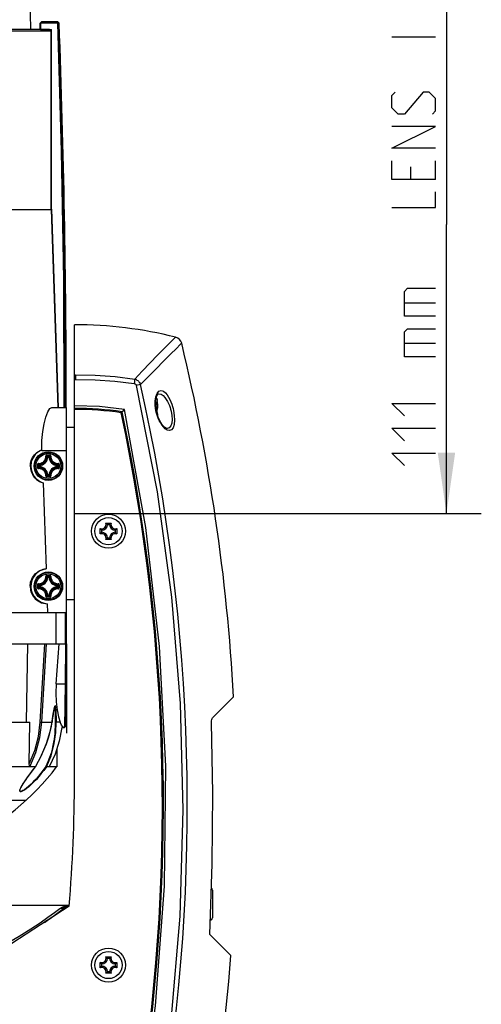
# Model space of a CAD drawing. Extents: x 0 to 420, y 0 to 297.
# Tile 33 of 65: x 244 to 271, y 129 to 186. Entities that reach past the tile are written whole.
import ezdxf

# ---------------------------------------------------------------- set-up
doc = ezdxf.new("R2010")
doc.units = 0
doc.header["$LTSCALE"] = 23.1
doc.linetypes.add('CENTER', pattern=[0.6, 0.375, -0.075, 0.075, -0.075])
doc.layers.get('0').update_dxf_attribs({"linetype": 'CONTINUOUS'})
for name, color, linetype in [('02___PRT_ALL_AXES', 7, 'CONTINUOUS'), ('03___PRT_ALL_CURVES', 7, 'CONTINUOUS'), ('DIM_PILOTEES', 7, 'CONTINUOUS')]:
    doc.layers.add(name, color=color, linetype=linetype)
doc.dimstyles.get("Standard").update_dxf_attribs({"dimtxt": 2.5, "dimasz": 2.5, "dimexe": 1.25, "dimexo": 0.625, "dimtad": 1, "dimcen": 2.5, "dimazin": 3, "dimtfac": 1, "dimtmove": 0, "dimatfit": 3})

# ---------------------------------------------------------------- blocks, each defined once
blk = doc.blocks.new('_FILLED')
at = {"color": 0, "linetype": 'BYBLOCK'}
blk.add_solid([(0, 0), (-1, 0.143), (-1, -0.143)], dxfattribs=at)
blk = doc.blocks.new('*D7')
at = {"layer": 'DIM_PILOTEES', "color": 2, "linetype": 'CONTINUOUS'}
for p, q in [((244.818, 190.833), (270.839, 190.833)), ((268.839, 190.833), (268.839, 174.235)), ((268.839, 157.638), (268.839, 174.235)), ((247.503, 157.638), (270.839, 157.638))]:
    blk.add_line(p, q, dxfattribs=at)
at = {"layer": 'DIM_PILOTEES', "color": 2, "linetype": 'CONTINUOUS', "xscale": 3.5, "yscale": 3.5, "zscale": 3.5}
for p, rotation in [((268.839, 190.833), 90), ((268.839, 157.638), 270)]:
    blk.add_blockref('_FILLED', p, dxfattribs=dict(at, rotation=rotation))

msp = doc.modelspace()

# ---------------------------------------------------------------- linework, layer by layer
at = {"color": 7, "linetype": 'CONTINUOUS'}
for p, q in [((244.988, 185.417), (244.895, 190.758)), ((246.077, 185.417), (209.95, 185.417)), ((245.53, 185.417), (245.531, 185.794)), ((245.557, 185.818), (245.531, 185.794)), ((245.583, 185.842), (245.557, 185.818)), ((246.521, 185.794), (245.56, 185.794)), ((245.56, 185.793), (245.56, 185.422)), ((245.56, 185.422), (246.175, 185.422)), ((245.609, 185.867), (245.583, 185.842)), ((245.63, 185.867), (245.609, 185.867)), ((246.546, 185.867), (245.634, 185.867)), ((246.077, 185.416), (246.168, 185.416)), ((246.155, 185.342), (246.085, 185.412)), ((246.168, 175.108), (246.168, 185.416)), ((246.176, 175.108), (246.175, 185.422)), ((246.559, 185.832), (246.521, 185.794)), ((246.559, 185.832), (246.525, 185.867)), ((246.546, 185.867), (246.621, 185.795)), ((246.559, 185.832), (246.599, 185.795)), ((246.599, 185.795), (246.621, 185.795)), ((246.155, 185.342), (246.155, 175.097)), ((209.893, 175.097), (246.155, 175.097)), ((246.155, 175.097), (246.552, 163.728)), ((246.168, 175.108), (246.565, 163.729)), ((246.176, 175.108), (246.575, 163.728)), ((247.503, 142.377), (247.503, 168.477)), ((247.503, 165.594), (247.522, 165.595)), ((247.522, 165.595), (247.561, 165.596)), ((247.561, 165.596), (247.564, 165.529)), ((247.503, 165.336), (247.568, 165.337)), ((247.564, 165.529), (247.566, 165.44)), ((247.566, 165.44), (247.568, 165.337)), ((251.296, 165.043), (251.049, 164.987)), ((252.335, 164.519), (252.336, 164.519)), ((252.143, 163.917), (252.15, 164.132)), ((252.147, 164.052), (252.147, 163.865)), ((252.228, 164.242), (252.228, 163.396)), ((252.228, 164.242), (252.245, 164.154)), ((252.244, 164.153), (252.245, 164.154)), ((252.244, 164.153), (252.244, 164.144)), ((252.245, 164.147), (252.245, 164.148)), ((252.245, 164.144), (252.245, 164.147)), ((252.245, 164.142), (252.247, 164.132)), ((252.246, 164.134), (252.248, 164.125)), ((252.249, 164.116), (252.247, 164.128)), ((252.251, 164.107), (252.249, 164.119)), ((252.253, 164.091), (252.251, 164.108)), ((252.253, 164.091), (252.253, 164.091)), ((252.258, 164.062), (252.253, 164.091)), ((252.263, 164.027), (252.253, 164.091)), ((252.272, 163.962), (252.263, 164.027)), ((252.272, 163.955), (252.268, 163.994)), ((252.281, 163.85), (252.277, 163.903)), ((246.208, 163.728), (247.053, 163.728)), ((247.053, 150.168), (247.053, 163.728)), ((247.953, 163.609), (247.953, 163.663)), ((248.163, 163.668), (248.163, 163.604)), ((252.193, 163.455), (252.17, 163.555)), ((252.213, 163.439), (252.186, 163.557)), ((252.222, 163.348), (252.193, 163.455)), ((252.301, 163.171), (252.213, 163.439)), ((252.244, 163.609), (252.245, 163.609)), ((252.244, 163.445), (252.245, 163.445)), ((252.245, 163.628), (252.245, 163.639)), ((252.245, 163.609), (252.245, 163.615)), ((252.245, 163.429), (252.245, 163.441)), ((252.245, 163.419), (252.245, 163.429)), ((252.246, 163.646), (252.255, 163.652)), ((252.255, 163.402), (252.246, 163.408)), ((252.273, 163.684), (252.278, 163.706)), ((252.278, 163.706), (252.281, 163.733)), ((252.281, 163.843), (252.279, 163.877)), ((252.283, 163.804), (252.281, 163.85)), ((252.281, 163.733), (252.283, 163.765)), ((252.283, 163.787), (252.283, 163.811)), ((252.283, 163.765), (252.283, 163.805)), ((252.283, 163.242), (252.283, 163.265)), ((247.503, 162.588), (247.053, 162.588)), ((252.823, 162.431), (252.707, 162.508)), ((252.812, 162.523), (252.811, 162.523)), ((247.053, 161.238), (245.632, 161.238)), ((245.969, 160.881), (245.939, 160.882)), ((245.969, 160.881), (245.969, 160.911)), ((245.969, 160.911), (246.037, 160.911)), ((245.969, 160.881), (246.037, 160.881)), ((246.037, 160.881), (246.037, 160.911)), ((246.037, 160.881), (246.066, 160.882)), ((245.377, 160.368), (245.377, 160.45)), ((245.377, 160.285), (245.377, 160.368)), ((245.412, 160.368), (245.412, 160.449)), ((245.412, 160.286), (245.412, 160.368)), ((245.46, 160.334), (245.46, 160.402)), ((245.49, 160.402), (245.46, 160.402)), ((245.49, 160.334), (245.46, 160.334)), ((245.49, 160.402), (245.488, 160.431)), ((245.49, 160.334), (245.488, 160.304)), ((245.49, 160.334), (245.49, 160.402)), ((246.516, 160.402), (246.518, 160.431)), ((246.516, 160.402), (246.516, 160.334)), ((246.516, 160.402), (246.546, 160.402)), ((246.516, 160.334), (246.518, 160.304)), ((246.516, 160.334), (246.546, 160.334)), ((246.546, 160.402), (246.546, 160.334)), ((246.594, 160.449), (246.594, 160.368)), ((246.594, 160.368), (246.594, 160.286)), ((246.629, 160.45), (246.629, 160.368)), ((246.629, 160.368), (246.629, 160.285)), ((245.699, 159.41), (245.881, 154.465)), ((245.969, 159.855), (245.939, 159.853)), ((245.969, 159.855), (245.969, 159.825)), ((246.037, 159.855), (245.969, 159.855)), ((246.037, 159.825), (245.969, 159.825)), ((246.037, 159.855), (246.037, 159.825)), ((246.037, 159.855), (246.066, 159.853)), ((248.983, 156.474), (248.983, 156.78)), ((249.063, 156.687), (249.034, 156.717)), ((249.063, 156.567), (249.034, 156.537)), ((249.063, 156.567), (249.063, 156.687)), ((249.3, 157.097), (249.606, 157.097)), ((249.393, 157.017), (249.363, 157.046)), ((249.393, 157.017), (249.513, 157.017)), ((249.513, 157.017), (249.543, 157.046)), ((249.843, 156.687), (249.872, 156.717)), ((249.843, 156.687), (249.843, 156.567)), ((249.843, 156.567), (249.872, 156.537)), ((249.923, 156.78), (249.923, 156.474)), ((249.606, 156.157), (249.3, 156.157)), ((249.393, 156.237), (249.363, 156.208)), ((249.513, 156.237), (249.393, 156.237)), ((249.513, 156.237), (249.543, 156.208)), ((245.969, 153.981), (245.939, 153.982)), ((245.969, 153.981), (245.969, 154.011)), ((245.969, 154.011), (246.037, 154.011)), ((245.969, 153.981), (246.037, 153.981)), ((246.037, 153.981), (246.037, 154.011)), ((246.037, 153.981), (246.066, 153.982)), ((245.377, 153.468), (245.377, 153.55)), ((245.377, 153.385), (245.377, 153.468)), ((245.412, 153.468), (245.412, 153.549)), ((245.412, 153.386), (245.412, 153.468)), ((245.49, 153.502), (245.46, 153.502)), ((245.46, 153.434), (245.46, 153.502)), ((245.49, 153.434), (245.46, 153.434)), ((245.49, 153.502), (245.488, 153.531)), ((245.49, 153.434), (245.488, 153.404)), ((245.49, 153.434), (245.49, 153.502)), ((246.516, 153.502), (246.518, 153.531)), ((246.516, 153.502), (246.546, 153.502)), ((246.516, 153.502), (246.516, 153.434)), ((246.516, 153.434), (246.546, 153.434)), ((246.516, 153.434), (246.518, 153.404)), ((246.546, 153.502), (246.546, 153.434)), ((246.594, 153.549), (246.594, 153.468)), ((246.594, 153.468), (246.594, 153.386)), ((246.629, 153.55), (246.629, 153.468)), ((246.629, 153.468), (246.629, 153.385)), ((245.969, 152.955), (245.939, 152.953)), ((246.037, 152.955), (245.969, 152.955)), ((245.969, 152.955), (245.969, 152.925)), ((246.037, 152.925), (245.969, 152.925)), ((246.037, 152.955), (246.037, 152.925)), ((246.037, 152.955), (246.066, 152.953)), ((247.503, 152.688), (247.053, 152.688)), ((245.973, 151.968), (245.955, 152.464)), ((208.953, 151.968), (247.053, 151.968)), ((246.437, 151.968), (246.437, 150.168)), ((246.978, 150.168), (246.978, 151.968)), ((208.953, 150.168), (247.053, 150.168)), ((244.742, 145.668), (244.821, 150.168)), ((245.53, 145.672), (245.801, 150.168)), ((245.629, 145.668), (245.901, 150.168)), ((246.455, 147.866), (246.618, 150.168)), ((246.978, 150.168), (246.958, 147.866)), ((247.053, 150.168), (247.012, 145.442)), ((246.455, 147.866), (247.033, 147.866)), ((246.958, 147.866), (246.937, 145.368)), ((255.416, 145.916), (256.63, 147.13)), ((246.393, 146.087), (246.394, 146.031)), ((246.453, 146.029), (246.451, 146.126)), ((239.085, 145.668), (244.939, 145.668)), ((244.909, 143.267), (244.939, 145.668)), ((245.53, 145.672), (245.629, 145.668)), ((245.629, 145.668), (246.213, 145.668)), ((246.175, 145.429), (246.213, 145.668)), ((246.213, 145.668), (246.215, 145.666)), ((246.676, 145.668), (246.452, 145.668)), ((246.773, 145.368), (246.937, 145.368)), ((246.904, 145.368), (246.828, 145.402)), ((247.012, 145.442), (246.937, 145.368)), ((245.767, 144.119), (245.891, 144.433)), ((246.498, 144.178), (246.48, 143.105)), ((245.264, 143.105), (210.742, 143.105)), ((245.265, 143.104), (245.263, 143.104)), ((245.264, 143.105), (245.439, 143.425)), ((245.264, 143.105), (245.264, 143.105)), ((245.265, 143.104), (245.265, 143.104)), ((245.893, 143.105), (245.893, 143.105)), ((246.48, 143.105), (245.893, 143.105)), ((244.365, 141.727), (244.371, 141.769)), ((244.371, 141.769), (244.39, 141.826)), ((244.375, 141.757), (244.391, 141.82)), ((244.375, 141.748), (244.375, 141.757)), ((244.704, 141.168), (240.606, 141.168)), ((255.411, 136.032), (255.411, 134.442)), ((247.196, 135.099), (242.861, 132.285)), ((247.085, 135.027), (247.067, 135.051)), ((256.475, 132.269), (255.264, 133.481)), ((248.983, 131.574), (248.983, 131.88)), ((249.063, 131.787), (249.034, 131.817)), ((249.063, 131.667), (249.063, 131.787)), ((249.3, 132.197), (249.606, 132.197)), ((249.393, 132.117), (249.363, 132.146)), ((249.393, 132.117), (249.513, 132.117)), ((249.513, 132.117), (249.543, 132.146)), ((249.843, 131.787), (249.872, 131.817)), ((249.843, 131.787), (249.843, 131.667)), ((249.923, 131.88), (249.923, 131.574)), ((249.063, 131.667), (249.034, 131.637)), ((249.606, 131.257), (249.3, 131.257)), ((249.393, 131.337), (249.363, 131.308)), ((249.513, 131.337), (249.393, 131.337)), ((249.513, 131.337), (249.543, 131.308)), ((249.843, 131.667), (249.872, 131.637))]:
    msp.add_line(p, q, dxfattribs=at)
for points in [[(245.555, 185.792), (245.544, 185.792), (245.531, 185.794)], [(245.56, 185.794), (245.585, 185.819), (245.61, 185.843), (245.634, 185.867)], [(246.077, 185.417), (246.08, 185.416), (246.082, 185.414), (246.085, 185.412)], [(246.521, 185.794), (246.738, 178.441), (246.863, 171.085), (246.894, 163.728)], [(246.973, 163.728), (246.942, 171.086), (246.817, 178.442), (246.599, 185.795)], [(210.19, 185.342), (245.977, 185.342), (246.155, 185.342)], [(250.955, 165.362), (251.393, 165.823), (251.836, 166.284), (252.268, 166.728), (252.665, 167.13), (252.996, 167.464), (253.223, 167.69), (253.299, 167.767)], [(251.296, 165.043), (251.736, 165.497), (252.181, 165.951), (252.615, 166.389), (253.013, 166.786), (253.346, 167.115), (253.573, 167.338), (253.65, 167.413)], [(247.561, 165.596), (248.695, 165.579), (249.829, 165.501), (250.955, 165.362)], [(247.568, 165.337), (248.689, 165.321), (249.808, 165.244), (250.921, 165.106)], [(250.955, 165.362), (250.947, 165.297), (250.935, 165.208), (250.921, 165.106)], [(250.921, 165.106), (250.942, 165.102), (250.961, 165.095), (250.979, 165.086), (250.996, 165.074), (251.012, 165.059), (251.027, 165.04), (251.04, 165.016), (251.049, 164.987)], [(250.955, 165.362), (251.002, 165.348), (251.046, 165.329), (251.087, 165.306), (251.127, 165.279), (251.165, 165.247), (251.202, 165.208), (251.238, 165.162), (251.27, 165.107), (251.296, 165.043)], [(251.049, 164.987), (252.236, 158.894), (253.069, 152.833), (253.563, 146.743), (253.719, 140.629), (253.537, 134.535), (253.025, 128.525), (252.206, 122.675)], [(252.127, 164.102), (252.162, 164.34), (252.236, 164.532)], [(252.15, 164.132), (252.185, 164.311), (252.239, 164.44), (252.297, 164.506), (252.336, 164.519)], [(252.236, 164.532), (252.345, 164.658), (252.476, 164.698), (252.604, 164.661), (252.718, 164.574), (252.817, 164.458), (252.902, 164.325), (252.974, 164.187), (253.033, 164.048), (253.082, 163.914), (253.122, 163.786), (253.154, 163.667), (253.179, 163.556)], [(252.336, 164.519), (252.472, 164.487), (252.586, 164.412), (252.685, 164.311), (252.769, 164.196), (252.84, 164.076), (252.9, 163.955), (252.948, 163.838), (252.988, 163.728), (253.019, 163.624), (253.045, 163.527)], [(252.17, 163.555), (252.13, 163.837), (252.127, 164.102)], [(252.186, 163.557), (252.165, 163.675), (252.143, 163.917)], [(252.244, 164.153), (252.244, 164.152), (252.245, 164.149), (252.245, 164.142)], [(252.246, 164.136), (252.246, 164.139), (252.245, 164.142), (252.245, 164.144)], [(252.268, 163.994), (252.263, 164.03), (252.258, 164.062)], [(252.281, 163.85), (252.277, 163.903), (252.272, 163.962)], [(252.279, 163.877), (252.276, 163.915), (252.272, 163.955)], [(245.629, 161.3), (245.634, 161.832), (245.678, 162.345), (245.754, 162.798), (245.854, 163.183), (245.972, 163.479), (246.092, 163.664), (246.208, 163.728)], [(250.365, 163.618), (248.938, 163.777), (247.503, 163.83)], [(250.365, 163.618), (250.322, 163.571), (250.279, 163.526), (250.236, 163.484)], [(252.736, 143.135), (252.376, 150.008), (251.585, 156.844), (250.365, 163.618)], [(252.707, 162.508), (252.601, 162.613), (252.509, 162.732), (252.429, 162.859), (252.361, 162.987), (252.305, 163.113), (252.259, 163.233), (252.222, 163.348)], [(252.245, 163.645), (252.245, 163.633), (252.244, 163.621), (252.244, 163.609)], [(252.245, 163.527), (252.245, 163.568), (252.244, 163.609)], [(252.244, 163.445), (252.245, 163.486), (252.245, 163.527)], [(252.244, 163.445), (252.244, 163.433), (252.245, 163.421), (252.245, 163.41), (252.246, 163.4)], [(252.253, 163.671), (252.252, 163.67), (252.251, 163.669), (252.249, 163.666), (252.248, 163.661), (252.246, 163.654), (252.245, 163.645)], [(252.245, 163.638), (252.246, 163.647), (252.247, 163.652), (252.247, 163.653)], [(252.245, 163.609), (252.245, 163.615), (252.245, 163.628)], [(252.246, 163.527), (252.246, 163.552), (252.245, 163.584), (252.245, 163.609)], [(252.245, 163.441), (252.245, 163.47), (252.246, 163.501), (252.246, 163.527)], [(252.247, 163.405), (252.246, 163.411), (252.245, 163.419)], [(252.246, 163.4), (252.248, 163.393), (252.249, 163.388), (252.251, 163.385), (252.252, 163.384), (252.253, 163.384)], [(252.253, 163.671), (252.252, 163.662), (252.249, 163.653), (252.247, 163.652)], [(252.248, 163.4), (252.248, 163.4), (252.247, 163.401), (252.247, 163.405)], [(252.253, 163.384), (252.252, 163.393), (252.249, 163.401), (252.247, 163.403)], [(252.253, 163.671), (252.258, 163.671), (252.263, 163.673), (252.267, 163.678), (252.27, 163.683), (252.272, 163.689), (252.274, 163.696), (252.276, 163.704), (252.278, 163.714), (252.28, 163.726), (252.281, 163.742), (252.282, 163.761), (252.283, 163.783)], [(252.283, 163.269), (252.282, 163.29), (252.281, 163.311), (252.28, 163.327), (252.278, 163.339), (252.276, 163.349), (252.274, 163.358), (252.272, 163.365), (252.27, 163.371), (252.267, 163.377), (252.263, 163.381), (252.258, 163.384), (252.253, 163.384)], [(252.255, 163.652), (252.266, 163.667), (252.273, 163.684)], [(252.282, 163.229), (252.283, 163.25), (252.283, 163.289), (252.281, 163.322), (252.278, 163.348), (252.273, 163.37), (252.266, 163.387), (252.255, 163.402)], [(253.045, 163.527), (253.091, 163.273), (253.106, 163.039), (253.087, 162.832), (253.033, 162.668), (252.94, 162.559), (252.812, 162.523)], [(253.179, 163.556), (253.226, 163.263), (253.24, 162.994), (253.221, 162.757), (253.166, 162.568), (253.072, 162.442), (252.95, 162.4), (252.823, 162.431)], [(252.812, 162.523), (252.789, 162.526), (252.685, 162.583), (252.555, 162.716), (252.42, 162.918), (252.301, 163.171)], [(244.968, 160.368), (244.971, 160.445), (244.98, 160.525), (244.997, 160.607), (245.022, 160.691), (245.055, 160.775), (245.097, 160.858), (245.148, 160.938), (245.207, 161.014), (245.275, 161.085), (245.351, 161.151), (245.436, 161.209), (245.529, 161.26), (245.629, 161.301)], [(245.629, 161.3), (245.42, 161.187), (245.244, 161.026), (245.109, 160.828), (245.026, 160.604), (244.998, 160.368)], [(245.632, 161.238), (245.63, 161.258), (245.63, 161.279), (245.629, 161.3)], [(245.439, 160.511), (245.432, 160.511), (245.424, 160.51), (245.416, 160.508), (245.408, 160.504), (245.4, 160.498), (245.392, 160.491), (245.385, 160.481), (245.38, 160.471), (245.378, 160.46), (245.377, 160.45)], [(245.439, 160.511), (245.467, 160.511), (245.497, 160.514), (245.526, 160.518), (245.55, 160.523), (245.572, 160.529), (245.592, 160.536), (245.611, 160.544), (245.632, 160.553), (245.653, 160.564), (245.677, 160.579), (245.702, 160.597), (245.727, 160.618), (245.751, 160.642), (245.772, 160.667), (245.791, 160.692), (245.806, 160.716), (245.817, 160.738), (245.827, 160.758), (245.835, 160.778), (245.841, 160.799), (245.847, 160.82), (245.853, 160.845), (245.857, 160.873), (245.859, 160.903), (245.86, 160.932)], [(245.439, 160.511), (245.439, 160.502), (245.439, 160.494), (245.44, 160.487), (245.441, 160.483), (245.442, 160.48)], [(245.442, 160.48), (245.473, 160.48), (245.505, 160.483), (245.535, 160.487), (245.561, 160.493), (245.584, 160.499), (245.605, 160.506), (245.626, 160.515), (245.648, 160.525), (245.671, 160.537), (245.696, 160.552), (245.723, 160.571), (245.75, 160.594), (245.775, 160.619), (245.798, 160.646), (245.818, 160.673), (245.833, 160.698), (245.846, 160.722), (245.856, 160.743), (245.864, 160.765), (245.871, 160.786), (245.878, 160.809), (245.884, 160.835), (245.888, 160.865), (245.89, 160.898), (245.891, 160.928)], [(245.921, 160.994), (245.91, 160.993), (245.9, 160.99), (245.889, 160.985), (245.88, 160.979), (245.873, 160.971), (245.867, 160.963), (245.863, 160.954), (245.861, 160.946), (245.86, 160.939), (245.86, 160.932)], [(245.86, 160.932), (245.868, 160.932), (245.877, 160.932), (245.883, 160.931), (245.888, 160.93), (245.891, 160.928)], [(245.921, 160.959), (245.912, 160.957), (245.903, 160.953), (245.896, 160.946), (245.892, 160.938), (245.891, 160.928)], [(245.939, 160.882), (245.923, 160.898), (245.907, 160.914), (245.891, 160.928)], [(245.921, 160.994), (245.921, 160.984), (245.921, 160.975), (245.921, 160.967), (245.921, 160.961), (245.921, 160.959)], [(245.921, 160.994), (246.003, 160.994), (246.085, 160.994)], [(245.921, 160.959), (246.003, 160.959), (246.085, 160.959)], [(245.969, 160.911), (245.953, 160.927), (245.937, 160.943), (245.921, 160.959)], [(245.969, 160.911), (245.961, 160.909), (245.952, 160.905), (245.946, 160.899), (245.941, 160.891), (245.939, 160.882)], [(246.037, 160.911), (246.053, 160.927), (246.069, 160.943), (246.085, 160.959)], [(246.066, 160.882), (246.065, 160.891), (246.06, 160.899), (246.054, 160.905), (246.046, 160.909), (246.037, 160.911)], [(246.066, 160.882), (246.083, 160.898), (246.099, 160.914), (246.115, 160.928)], [(246.146, 160.932), (246.146, 160.939), (246.145, 160.946), (246.143, 160.954), (246.139, 160.963), (246.133, 160.971), (246.126, 160.979), (246.117, 160.986), (246.106, 160.99), (246.096, 160.993), (246.085, 160.994)], [(246.085, 160.994), (246.085, 160.984), (246.085, 160.975), (246.085, 160.967), (246.085, 160.961), (246.085, 160.959)], [(246.115, 160.928), (246.114, 160.938), (246.11, 160.946), (246.103, 160.953), (246.094, 160.957), (246.085, 160.959)], [(246.146, 160.932), (246.138, 160.932), (246.129, 160.932), (246.122, 160.931), (246.118, 160.93), (246.115, 160.928)], [(246.115, 160.928), (246.116, 160.897), (246.118, 160.863), (246.123, 160.832), (246.129, 160.804), (246.136, 160.781), (246.144, 160.758), (246.154, 160.736), (246.165, 160.713), (246.179, 160.688), (246.198, 160.66), (246.22, 160.631), (246.246, 160.604), (246.273, 160.58), (246.301, 160.558), (246.328, 160.541), (246.352, 160.527), (246.375, 160.517), (246.397, 160.508), (246.419, 160.5), (246.442, 160.493), (246.469, 160.488), (246.499, 160.483), (246.532, 160.48), (246.564, 160.48)], [(246.146, 160.932), (246.147, 160.903), (246.149, 160.871), (246.154, 160.841), (246.16, 160.816), (246.166, 160.793), (246.174, 160.772), (246.182, 160.751), (246.193, 160.73), (246.206, 160.706), (246.224, 160.68), (246.245, 160.653), (246.269, 160.628), (246.294, 160.605), (246.321, 160.584), (246.346, 160.568), (246.369, 160.556), (246.39, 160.546), (246.411, 160.537), (246.431, 160.53), (246.453, 160.524), (246.478, 160.518), (246.506, 160.514), (246.538, 160.511), (246.567, 160.511)], [(246.567, 160.511), (246.567, 160.502), (246.567, 160.494), (246.566, 160.487), (246.565, 160.483), (246.564, 160.48)], [(246.629, 160.45), (246.628, 160.46), (246.626, 160.471), (246.621, 160.482), (246.614, 160.491), (246.606, 160.498), (246.598, 160.504), (246.589, 160.508), (246.581, 160.51), (246.574, 160.511), (246.567, 160.511)], [(244.968, 160.368), (244.97, 160.292), (244.979, 160.216), (244.994, 160.138), (245.017, 160.057), (245.048, 159.975), (245.087, 159.893), (245.135, 159.813), (245.192, 159.737), (245.257, 159.665), (245.33, 159.599), (245.411, 159.539), (245.5, 159.487), (245.596, 159.443), (245.699, 159.41)], [(245.377, 160.45), (245.387, 160.45), (245.396, 160.45), (245.404, 160.45), (245.409, 160.45), (245.412, 160.449)], [(245.377, 160.285), (245.387, 160.286), (245.396, 160.286), (245.404, 160.286), (245.409, 160.286), (245.412, 160.286)], [(245.377, 160.285), (245.378, 160.275), (245.38, 160.264), (245.385, 160.254), (245.392, 160.245), (245.4, 160.237), (245.408, 160.232), (245.417, 160.228), (245.424, 160.226), (245.432, 160.225), (245.439, 160.224)], [(245.442, 160.48), (245.433, 160.479), (245.425, 160.475), (245.418, 160.468), (245.413, 160.459), (245.412, 160.449)], [(245.46, 160.402), (245.444, 160.417), (245.428, 160.433), (245.412, 160.449)], [(245.46, 160.334), (245.444, 160.318), (245.428, 160.302), (245.412, 160.286)], [(245.412, 160.286), (245.413, 160.277), (245.418, 160.268), (245.425, 160.261), (245.433, 160.257), (245.442, 160.255)], [(245.439, 160.224), (245.439, 160.233), (245.439, 160.242), (245.44, 160.248), (245.441, 160.253), (245.442, 160.255)], [(245.86, 159.804), (245.859, 159.833), (245.857, 159.865), (245.852, 159.895), (245.846, 159.92), (245.84, 159.942), (245.832, 159.963), (245.824, 159.984), (245.813, 160.006), (245.799, 160.03), (245.782, 160.056), (245.761, 160.083), (245.737, 160.108), (245.711, 160.131), (245.685, 160.151), (245.66, 160.167), (245.637, 160.18), (245.616, 160.19), (245.595, 160.198), (245.575, 160.206), (245.553, 160.212), (245.528, 160.217), (245.5, 160.222), (245.468, 160.224), (245.439, 160.224)], [(245.488, 160.431), (245.473, 160.448), (245.457, 160.464), (245.442, 160.48)], [(245.488, 160.304), (245.473, 160.288), (245.457, 160.272), (245.442, 160.255)], [(245.891, 159.807), (245.89, 159.839), (245.888, 159.873), (245.883, 159.904), (245.877, 159.931), (245.87, 159.955), (245.862, 159.977), (245.852, 160), (245.841, 160.023), (245.827, 160.048), (245.808, 160.076), (245.786, 160.105), (245.76, 160.132), (245.733, 160.156), (245.704, 160.178), (245.678, 160.195), (245.654, 160.208), (245.631, 160.219), (245.609, 160.228), (245.587, 160.236), (245.564, 160.242), (245.537, 160.248), (245.507, 160.253), (245.474, 160.255), (245.442, 160.255)], [(245.488, 160.431), (245.48, 160.429), (245.472, 160.425), (245.466, 160.418), (245.462, 160.41), (245.46, 160.402)], [(245.46, 160.334), (245.462, 160.325), (245.466, 160.317), (245.472, 160.311), (245.48, 160.306), (245.488, 160.304)], [(246.564, 160.255), (246.533, 160.255), (246.501, 160.253), (246.471, 160.248), (246.445, 160.243), (246.422, 160.236), (246.401, 160.229), (246.38, 160.221), (246.358, 160.211), (246.335, 160.199), (246.31, 160.184), (246.283, 160.164), (246.256, 160.142), (246.231, 160.117), (246.208, 160.09), (246.188, 160.062), (246.173, 160.037), (246.16, 160.014), (246.15, 159.992), (246.142, 159.971), (246.135, 159.949), (246.128, 159.926), (246.122, 159.9), (246.118, 159.87), (246.115, 159.838), (246.115, 159.807)], [(246.567, 160.224), (246.539, 160.224), (246.508, 160.222), (246.48, 160.218), (246.456, 160.212), (246.434, 160.206), (246.414, 160.2), (246.395, 160.192), (246.374, 160.183), (246.353, 160.171), (246.329, 160.157), (246.304, 160.139), (246.279, 160.117), (246.255, 160.094), (246.234, 160.069), (246.215, 160.043), (246.2, 160.019), (246.189, 159.998), (246.179, 159.977), (246.171, 159.957), (246.165, 159.937), (246.158, 159.915), (246.153, 159.891), (246.149, 159.863), (246.147, 159.832), (246.146, 159.804)], [(246.518, 160.431), (246.533, 160.448), (246.549, 160.464), (246.564, 160.48)], [(246.546, 160.402), (246.544, 160.41), (246.54, 160.418), (246.534, 160.425), (246.526, 160.429), (246.518, 160.431)], [(246.518, 160.304), (246.526, 160.306), (246.534, 160.311), (246.54, 160.317), (246.544, 160.325), (246.546, 160.334)], [(246.518, 160.304), (246.533, 160.288), (246.549, 160.272), (246.564, 160.255)], [(246.546, 160.402), (246.562, 160.417), (246.578, 160.433), (246.594, 160.449)], [(246.546, 160.334), (246.562, 160.318), (246.578, 160.302), (246.594, 160.286)], [(246.594, 160.449), (246.593, 160.459), (246.588, 160.468), (246.581, 160.475), (246.573, 160.479), (246.564, 160.48)], [(246.564, 160.255), (246.573, 160.257), (246.581, 160.261), (246.588, 160.268), (246.593, 160.277), (246.594, 160.286)], [(246.567, 160.224), (246.567, 160.233), (246.567, 160.242), (246.566, 160.248), (246.565, 160.253), (246.564, 160.255)], [(246.567, 160.224), (246.574, 160.225), (246.582, 160.226), (246.59, 160.228), (246.598, 160.232), (246.606, 160.237), (246.614, 160.245), (246.621, 160.254), (246.626, 160.265), (246.628, 160.275), (246.629, 160.285)], [(246.629, 160.45), (246.619, 160.45), (246.61, 160.45), (246.602, 160.45), (246.597, 160.45), (246.594, 160.449)], [(246.629, 160.285), (246.619, 160.286), (246.61, 160.286), (246.602, 160.286), (246.597, 160.286), (246.594, 160.286)], [(245.86, 159.804), (245.868, 159.804), (245.877, 159.804), (245.883, 159.805), (245.888, 159.806), (245.891, 159.807)], [(245.86, 159.804), (245.86, 159.797), (245.861, 159.789), (245.863, 159.781), (245.867, 159.773), (245.873, 159.765), (245.88, 159.757), (245.889, 159.75), (245.9, 159.745), (245.91, 159.742), (245.921, 159.742)], [(245.939, 159.853), (245.923, 159.837), (245.907, 159.822), (245.891, 159.807)], [(245.891, 159.807), (245.892, 159.798), (245.896, 159.789), (245.903, 159.783), (245.912, 159.778), (245.921, 159.777)], [(245.969, 159.825), (245.953, 159.809), (245.937, 159.793), (245.921, 159.777)], [(245.921, 159.742), (245.921, 159.751), (245.921, 159.761), (245.921, 159.769), (245.921, 159.774), (245.921, 159.777)], [(246.085, 159.777), (246.003, 159.777), (245.921, 159.777)], [(246.085, 159.742), (246.003, 159.741), (245.921, 159.742)], [(245.939, 159.853), (245.941, 159.844), (245.946, 159.837), (245.952, 159.83), (245.96, 159.826), (245.969, 159.825)], [(246.037, 159.825), (246.046, 159.826), (246.054, 159.83), (246.06, 159.837), (246.065, 159.844), (246.066, 159.853)], [(246.037, 159.825), (246.053, 159.809), (246.069, 159.793), (246.085, 159.777)], [(246.066, 159.853), (246.083, 159.837), (246.099, 159.822), (246.115, 159.807)], [(246.085, 159.777), (246.094, 159.778), (246.103, 159.783), (246.11, 159.789), (246.114, 159.798), (246.115, 159.807)], [(246.085, 159.742), (246.096, 159.742), (246.106, 159.745), (246.117, 159.75), (246.126, 159.757), (246.133, 159.765), (246.139, 159.773), (246.143, 159.781), (246.145, 159.789), (246.146, 159.797), (246.146, 159.804)], [(246.085, 159.742), (246.085, 159.751), (246.085, 159.761), (246.085, 159.769), (246.085, 159.774), (246.085, 159.777)], [(246.146, 159.804), (246.138, 159.804), (246.129, 159.804), (246.122, 159.805), (246.118, 159.806), (246.115, 159.807)], [(249.034, 156.717), (249.007, 156.748), (248.983, 156.78)], [(249.363, 157.046), (249.332, 157.073), (249.3, 157.097)], [(249.543, 157.046), (249.574, 157.073), (249.606, 157.097)], [(249.872, 156.717), (249.899, 156.748), (249.923, 156.78)], [(249.034, 156.537), (249.007, 156.506), (248.983, 156.474)], [(249.363, 156.208), (249.332, 156.182), (249.3, 156.157)], [(249.543, 156.208), (249.574, 156.182), (249.606, 156.157)], [(249.872, 156.537), (249.899, 156.506), (249.923, 156.474)], [(244.957, 153.468), (244.961, 153.546), (244.97, 153.627), (244.987, 153.71), (245.012, 153.795), (245.046, 153.88), (245.089, 153.965), (245.141, 154.047), (245.203, 154.125), (245.273, 154.198), (245.352, 154.266), (245.441, 154.326), (245.539, 154.378), (245.645, 154.419), (245.76, 154.449), (245.881, 154.465)], [(245.439, 153.611), (245.467, 153.611), (245.497, 153.614), (245.526, 153.618), (245.55, 153.623), (245.572, 153.629), (245.592, 153.636), (245.611, 153.644), (245.632, 153.653), (245.653, 153.664), (245.677, 153.679), (245.702, 153.697), (245.727, 153.718), (245.751, 153.742), (245.772, 153.767), (245.791, 153.792), (245.806, 153.816), (245.817, 153.838), (245.827, 153.858), (245.835, 153.878), (245.841, 153.899), (245.847, 153.92), (245.853, 153.945), (245.857, 153.973), (245.859, 154.003), (245.86, 154.032)], [(245.442, 153.58), (245.473, 153.58), (245.505, 153.583), (245.535, 153.587), (245.561, 153.593), (245.584, 153.599), (245.605, 153.606), (245.626, 153.615), (245.648, 153.625), (245.671, 153.637), (245.696, 153.652), (245.723, 153.671), (245.75, 153.694), (245.775, 153.719), (245.798, 153.746), (245.818, 153.773), (245.833, 153.798), (245.846, 153.822), (245.856, 153.843), (245.864, 153.865), (245.871, 153.886), (245.878, 153.909), (245.884, 153.935), (245.888, 153.965), (245.89, 153.998), (245.891, 154.028)], [(245.921, 154.094), (245.91, 154.093), (245.9, 154.09), (245.889, 154.085), (245.88, 154.079), (245.873, 154.071), (245.867, 154.063), (245.863, 154.054), (245.861, 154.046), (245.86, 154.039), (245.86, 154.032)], [(245.86, 154.032), (245.868, 154.032), (245.877, 154.032), (245.883, 154.031), (245.888, 154.03), (245.891, 154.028)], [(245.921, 154.059), (245.912, 154.057), (245.903, 154.053), (245.896, 154.046), (245.892, 154.038), (245.891, 154.028)], [(245.939, 153.982), (245.923, 153.998), (245.907, 154.014), (245.891, 154.028)], [(245.921, 154.094), (245.921, 154.084), (245.921, 154.075), (245.921, 154.067), (245.921, 154.061), (245.921, 154.059)], [(245.921, 154.094), (246.003, 154.094), (246.085, 154.094)], [(245.921, 154.059), (246.003, 154.059), (246.085, 154.059)], [(245.969, 154.011), (245.953, 154.027), (245.937, 154.043), (245.921, 154.059)], [(245.969, 154.011), (245.961, 154.009), (245.952, 154.005), (245.946, 153.999), (245.941, 153.991), (245.939, 153.982)], [(246.037, 154.011), (246.053, 154.027), (246.069, 154.043), (246.085, 154.059)], [(246.066, 153.982), (246.065, 153.991), (246.06, 153.999), (246.054, 154.005), (246.046, 154.009), (246.037, 154.011)], [(246.066, 153.982), (246.083, 153.998), (246.099, 154.014), (246.115, 154.028)], [(246.146, 154.032), (246.146, 154.039), (246.145, 154.046), (246.143, 154.054), (246.139, 154.063), (246.133, 154.071), (246.126, 154.079), (246.117, 154.086), (246.106, 154.09), (246.096, 154.093), (246.085, 154.094)], [(246.085, 154.094), (246.085, 154.084), (246.085, 154.075), (246.085, 154.067), (246.085, 154.061), (246.085, 154.059)], [(246.115, 154.028), (246.114, 154.038), (246.11, 154.046), (246.103, 154.053), (246.094, 154.057), (246.085, 154.059)], [(246.146, 154.032), (246.138, 154.032), (246.129, 154.032), (246.122, 154.031), (246.118, 154.03), (246.115, 154.028)], [(246.115, 154.028), (246.116, 153.997), (246.118, 153.963), (246.123, 153.932), (246.129, 153.904), (246.136, 153.881), (246.144, 153.858), (246.154, 153.836), (246.165, 153.813), (246.179, 153.788), (246.198, 153.76), (246.22, 153.731), (246.246, 153.704), (246.273, 153.68), (246.301, 153.658), (246.328, 153.641), (246.352, 153.627), (246.375, 153.617), (246.397, 153.608), (246.419, 153.6), (246.442, 153.593), (246.469, 153.588), (246.499, 153.583), (246.532, 153.58), (246.564, 153.58)], [(246.146, 154.032), (246.147, 154.003), (246.149, 153.971), (246.154, 153.941), (246.16, 153.916), (246.166, 153.893), (246.174, 153.872), (246.182, 153.851), (246.193, 153.83), (246.206, 153.806), (246.224, 153.78), (246.245, 153.753), (246.269, 153.728), (246.294, 153.705), (246.321, 153.684), (246.346, 153.668), (246.369, 153.656), (246.39, 153.646), (246.411, 153.637), (246.431, 153.63), (246.453, 153.624), (246.478, 153.618), (246.506, 153.614), (246.538, 153.611), (246.567, 153.611)], [(244.957, 153.468), (244.96, 153.391), (244.969, 153.314), (244.984, 153.235), (245.007, 153.154), (245.038, 153.071), (245.078, 152.988), (245.127, 152.907), (245.185, 152.828), (245.252, 152.755), (245.328, 152.686), (245.412, 152.625), (245.505, 152.571), (245.607, 152.526), (245.716, 152.493), (245.832, 152.471), (245.955, 152.464)], [(245.439, 153.611), (245.432, 153.611), (245.424, 153.61), (245.416, 153.608), (245.408, 153.604), (245.4, 153.598), (245.392, 153.591), (245.385, 153.581), (245.38, 153.571), (245.378, 153.56), (245.377, 153.55)], [(245.377, 153.55), (245.387, 153.55), (245.396, 153.55), (245.404, 153.55), (245.409, 153.55), (245.412, 153.549)], [(245.377, 153.385), (245.387, 153.386), (245.396, 153.386), (245.404, 153.386), (245.409, 153.386), (245.412, 153.386)], [(245.377, 153.385), (245.378, 153.375), (245.38, 153.364), (245.385, 153.354), (245.392, 153.345), (245.4, 153.337), (245.408, 153.332), (245.417, 153.328), (245.424, 153.326), (245.432, 153.325), (245.439, 153.324)], [(245.442, 153.58), (245.433, 153.579), (245.425, 153.575), (245.418, 153.568), (245.413, 153.559), (245.412, 153.549)], [(245.46, 153.502), (245.444, 153.517), (245.428, 153.533), (245.412, 153.549)], [(245.46, 153.434), (245.444, 153.418), (245.428, 153.402), (245.412, 153.386)], [(245.412, 153.386), (245.413, 153.377), (245.418, 153.368), (245.425, 153.361), (245.433, 153.357), (245.442, 153.355)], [(245.439, 153.611), (245.439, 153.602), (245.439, 153.594), (245.44, 153.587), (245.441, 153.583), (245.442, 153.58)], [(245.439, 153.324), (245.439, 153.333), (245.439, 153.342), (245.44, 153.348), (245.441, 153.353), (245.442, 153.355)], [(245.86, 152.904), (245.859, 152.933), (245.857, 152.965), (245.852, 152.995), (245.846, 153.02), (245.84, 153.042), (245.832, 153.063), (245.824, 153.084), (245.813, 153.106), (245.799, 153.13), (245.782, 153.156), (245.761, 153.183), (245.737, 153.208), (245.711, 153.231), (245.685, 153.251), (245.66, 153.267), (245.637, 153.28), (245.616, 153.29), (245.595, 153.298), (245.575, 153.306), (245.553, 153.312), (245.528, 153.317), (245.5, 153.322), (245.468, 153.324), (245.439, 153.324)], [(245.488, 153.531), (245.473, 153.548), (245.457, 153.564), (245.442, 153.58)], [(245.488, 153.404), (245.473, 153.388), (245.457, 153.372), (245.442, 153.355)], [(245.891, 152.907), (245.89, 152.939), (245.888, 152.973), (245.883, 153.004), (245.877, 153.031), (245.87, 153.055), (245.862, 153.077), (245.852, 153.1), (245.841, 153.123), (245.827, 153.148), (245.808, 153.176), (245.786, 153.205), (245.76, 153.232), (245.733, 153.256), (245.704, 153.278), (245.678, 153.295), (245.654, 153.308), (245.631, 153.319), (245.609, 153.328), (245.587, 153.336), (245.564, 153.342), (245.537, 153.348), (245.507, 153.353), (245.474, 153.355), (245.442, 153.355)], [(245.488, 153.531), (245.48, 153.529), (245.472, 153.525), (245.466, 153.518), (245.462, 153.51), (245.46, 153.502)], [(245.46, 153.434), (245.462, 153.425), (245.466, 153.417), (245.472, 153.411), (245.48, 153.406), (245.488, 153.404)], [(246.564, 153.355), (246.533, 153.355), (246.501, 153.353), (246.471, 153.348), (246.445, 153.343), (246.422, 153.336), (246.401, 153.329), (246.38, 153.321), (246.358, 153.311), (246.335, 153.299), (246.31, 153.284), (246.283, 153.264), (246.256, 153.242), (246.231, 153.217), (246.208, 153.19), (246.188, 153.162), (246.173, 153.137), (246.16, 153.114), (246.15, 153.092), (246.142, 153.071), (246.135, 153.049), (246.128, 153.026), (246.122, 153), (246.118, 152.97), (246.115, 152.938), (246.115, 152.907)], [(246.567, 153.324), (246.539, 153.324), (246.508, 153.322), (246.48, 153.318), (246.456, 153.312), (246.434, 153.306), (246.414, 153.3), (246.395, 153.292), (246.374, 153.283), (246.353, 153.271), (246.329, 153.257), (246.304, 153.239), (246.279, 153.217), (246.255, 153.194), (246.234, 153.169), (246.215, 153.143), (246.2, 153.119), (246.189, 153.098), (246.179, 153.077), (246.171, 153.057), (246.165, 153.037), (246.158, 153.015), (246.153, 152.991), (246.149, 152.963), (246.147, 152.932), (246.146, 152.904)], [(246.518, 153.531), (246.533, 153.548), (246.549, 153.564), (246.564, 153.58)], [(246.546, 153.502), (246.544, 153.51), (246.54, 153.518), (246.534, 153.525), (246.526, 153.529), (246.518, 153.531)], [(246.518, 153.404), (246.526, 153.406), (246.534, 153.411), (246.54, 153.417), (246.544, 153.425), (246.546, 153.434)], [(246.518, 153.404), (246.533, 153.388), (246.549, 153.372), (246.564, 153.355)], [(246.546, 153.502), (246.562, 153.517), (246.578, 153.533), (246.594, 153.549)], [(246.546, 153.434), (246.562, 153.418), (246.578, 153.402), (246.594, 153.386)], [(246.567, 153.611), (246.567, 153.602), (246.567, 153.594), (246.566, 153.587), (246.565, 153.583), (246.564, 153.58)], [(246.594, 153.549), (246.593, 153.559), (246.588, 153.568), (246.581, 153.575), (246.573, 153.579), (246.564, 153.58)], [(246.564, 153.355), (246.573, 153.357), (246.581, 153.361), (246.588, 153.368), (246.593, 153.377), (246.594, 153.386)], [(246.567, 153.324), (246.567, 153.333), (246.567, 153.342), (246.566, 153.348), (246.565, 153.353), (246.564, 153.355)], [(246.629, 153.55), (246.628, 153.56), (246.626, 153.571), (246.621, 153.582), (246.614, 153.591), (246.606, 153.598), (246.598, 153.604), (246.589, 153.608), (246.581, 153.61), (246.574, 153.611), (246.567, 153.611)], [(246.567, 153.324), (246.574, 153.325), (246.582, 153.326), (246.59, 153.328), (246.598, 153.332), (246.606, 153.337), (246.614, 153.345), (246.621, 153.354), (246.626, 153.365), (246.628, 153.375), (246.629, 153.385)], [(246.629, 153.55), (246.619, 153.55), (246.61, 153.55), (246.602, 153.55), (246.597, 153.55), (246.594, 153.549)], [(246.629, 153.385), (246.619, 153.386), (246.61, 153.386), (246.602, 153.386), (246.597, 153.386), (246.594, 153.386)], [(245.86, 152.904), (245.868, 152.904), (245.877, 152.904), (245.883, 152.905), (245.888, 152.906), (245.891, 152.907)], [(245.86, 152.904), (245.86, 152.897), (245.861, 152.889), (245.863, 152.881), (245.867, 152.873), (245.873, 152.865), (245.88, 152.857), (245.889, 152.85), (245.9, 152.845), (245.91, 152.842), (245.921, 152.842)], [(245.939, 152.953), (245.923, 152.937), (245.907, 152.922), (245.891, 152.907)], [(245.891, 152.907), (245.892, 152.898), (245.896, 152.889), (245.903, 152.883), (245.912, 152.878), (245.921, 152.877)], [(245.969, 152.925), (245.953, 152.909), (245.937, 152.893), (245.921, 152.877)], [(246.085, 152.877), (246.003, 152.877), (245.921, 152.877)], [(245.921, 152.842), (245.921, 152.851), (245.921, 152.861), (245.921, 152.869), (245.921, 152.874), (245.921, 152.877)], [(246.085, 152.842), (246.003, 152.841), (245.921, 152.842)], [(245.939, 152.953), (245.941, 152.944), (245.946, 152.937), (245.952, 152.93), (245.96, 152.926), (245.969, 152.925)], [(246.037, 152.925), (246.046, 152.926), (246.054, 152.93), (246.06, 152.937), (246.065, 152.944), (246.066, 152.953)], [(246.037, 152.925), (246.053, 152.909), (246.069, 152.893), (246.085, 152.877)], [(246.066, 152.953), (246.083, 152.937), (246.099, 152.922), (246.115, 152.907)], [(246.085, 152.877), (246.094, 152.878), (246.103, 152.883), (246.11, 152.889), (246.114, 152.898), (246.115, 152.907)], [(246.085, 152.842), (246.096, 152.842), (246.106, 152.845), (246.117, 152.85), (246.126, 152.857), (246.133, 152.865), (246.139, 152.873), (246.143, 152.881), (246.145, 152.889), (246.146, 152.897), (246.146, 152.904)], [(246.085, 152.842), (246.085, 152.851), (246.085, 152.861), (246.085, 152.869), (246.085, 152.874), (246.085, 152.877)], [(246.146, 152.904), (246.138, 152.904), (246.129, 152.904), (246.122, 152.905), (246.118, 152.906), (246.115, 152.907)], [(246.455, 147.866), (246.436, 147.339), (246.453, 146.836), (246.502, 146.376), (246.579, 145.979), (246.676, 145.668)], [(246.341, 146.464), (246.328, 146.405), (246.315, 146.339), (246.302, 146.267), (246.288, 146.187), (246.274, 146.1), (246.26, 146.005), (246.245, 145.902), (246.229, 145.789), (246.213, 145.668)], [(246.215, 145.666), (246.223, 145.728), (246.229, 145.776), (246.236, 145.823), (246.242, 145.869), (246.248, 145.913), (246.255, 145.957), (246.261, 145.999), (246.267, 146.039), (246.273, 146.079), (246.279, 146.118), (246.285, 146.156), (246.291, 146.192), (246.297, 146.228), (246.303, 146.263), (246.309, 146.297), (246.315, 146.33), (246.321, 146.362), (246.328, 146.394), (246.334, 146.424), (246.34, 146.453), (246.347, 146.481)], [(246.367, 146.559), (246.354, 146.516), (246.341, 146.464)], [(246.347, 146.481), (246.354, 146.507), (246.361, 146.532)], [(246.361, 146.532), (246.368, 146.554), (246.375, 146.572), (246.381, 146.585), (246.383, 146.587)], [(246.434, 146.491), (246.427, 146.541), (246.419, 146.581), (246.408, 146.606), (246.395, 146.61), (246.381, 146.592), (246.367, 146.559)], [(246.367, 146.551), (246.371, 146.53), (246.374, 146.501), (246.378, 146.471)], [(246.378, 146.471), (246.38, 146.439), (246.383, 146.405), (246.385, 146.369), (246.387, 146.333), (246.388, 146.295), (246.39, 146.256), (246.391, 146.216), (246.392, 146.174), (246.393, 146.131), (246.393, 146.087)], [(246.451, 146.126), (246.449, 146.214), (246.447, 146.294), (246.443, 146.367), (246.439, 146.433), (246.434, 146.491)], [(246.394, 145.891), (246.394, 145.786), (246.393, 145.67)], [(246.453, 146.029), (246.44, 146.025), (246.419, 146.024), (246.401, 146.026), (246.394, 146.031)], [(246.394, 146.031), (246.394, 145.907), (246.394, 145.891)], [(246.453, 146.029), (246.453, 145.911), (246.453, 145.791), (246.452, 145.668)], [(255.368, 145.656), (255.369, 145.748), (255.379, 145.825), (255.395, 145.881), (255.416, 145.916)], [(244.909, 143.267), (245.22, 144.04), (245.428, 144.847), (245.53, 145.672)], [(244.937, 143.105), (245.285, 143.925), (245.516, 144.787), (245.629, 145.668)], [(245.265, 143.105), (245.589, 143.72), (245.898, 144.445), (246.113, 145.14), (246.215, 145.666)], [(246.393, 145.67), (246.392, 145.583), (246.39, 145.487), (246.387, 145.382), (246.382, 145.267), (246.375, 145.141), (246.365, 145.005), (246.35, 144.856), (246.33, 144.694), (246.303, 144.519), (246.267, 144.328), (246.22, 144.121), (246.158, 143.894), (246.077, 143.646), (245.975, 143.382), (245.855, 143.121)], [(245.893, 143.105), (246.162, 143.741), (246.344, 144.436), (246.428, 145.077), (246.452, 145.668)], [(246.773, 145.368), (246.629, 144.583), (246.385, 143.825), (246.047, 143.105)], [(246.065, 144.963), (246.125, 145.194), (246.175, 145.429)], [(246.452, 145.668), (246.44, 145.665), (246.42, 145.664), (246.402, 145.666), (246.393, 145.67)], [(246.828, 145.402), (246.752, 145.503), (246.676, 145.668)], [(255.264, 133.481), (255.406, 137.529), (255.441, 141.591), (255.368, 145.656)], [(245.891, 144.433), (245.989, 144.713), (246.065, 144.963)], [(245.439, 143.425), (245.614, 143.775), (245.767, 144.119)], [(244.39, 141.826), (244.423, 141.901), (244.474, 141.995), (244.543, 142.11), (244.628, 142.24), (244.725, 142.381), (244.833, 142.533), (244.956, 142.701), (245.099, 142.891), (245.264, 143.105)], [(244.391, 141.82), (244.467, 141.978), (244.599, 142.194), (244.789, 142.47), (245.032, 142.801), (245.265, 143.105)], [(245.893, 143.105), (245.744, 142.9), (245.599, 142.715), (245.456, 142.545), (245.314, 142.386), (245.172, 142.236), (245.026, 142.094), (244.879, 141.962), (244.744, 141.852), (244.632, 141.772), (244.543, 141.718), (244.476, 141.686)], [(245.855, 143.121), (245.711, 142.917), (245.57, 142.732), (245.432, 142.563), (245.295, 142.404), (245.156, 142.255), (245.015, 142.113), (244.872, 141.981), (244.742, 141.872), (244.634, 141.792), (244.548, 141.738), (244.482, 141.707)], [(244.937, 143.105), (244.923, 143.186), (244.909, 143.267)], [(245.855, 143.121), (245.87, 143.112), (245.884, 143.106), (245.893, 143.105)], [(251.27, 122.976), (252.153, 129.393), (252.661, 136.26), (252.736, 143.135)], [(244.365, 141.727), (244.37, 141.733), (244.374, 141.74), (244.375, 141.748)], [(244.476, 141.686), (244.428, 141.674), (244.396, 141.675), (244.377, 141.687), (244.368, 141.705), (244.365, 141.727)], [(244.482, 141.707), (244.436, 141.695), (244.405, 141.696), (244.386, 141.708), (244.377, 141.726), (244.375, 141.748)], [(247.067, 135.051), (247.044, 135.083), (247.036, 135.094)], [(242.477, 132.339), (243.501, 132.898), (244.332, 133.39), (244.992, 133.806), (245.524, 134.159), (245.971, 134.467), (246.358, 134.745), (246.67, 134.975)], [(249.034, 131.817), (249.007, 131.848), (248.983, 131.88)], [(249.363, 132.146), (249.332, 132.173), (249.3, 132.197)], [(249.543, 132.146), (249.574, 132.173), (249.606, 132.197)], [(249.872, 131.817), (249.899, 131.848), (249.923, 131.88)], [(249.034, 131.637), (249.007, 131.606), (248.983, 131.574)], [(249.363, 131.308), (249.332, 131.282), (249.3, 131.257)], [(249.543, 131.308), (249.574, 131.282), (249.606, 131.257)], [(249.872, 131.637), (249.899, 131.606), (249.923, 131.574)]]:
    msp.add_lwpolyline(points, dxfattribs=at)
for centre, radius in [((246.003, 160.368), 0.82), ((246.003, 160.368), 0.819), ((246.003, 160.368), 0.786), ((246.003, 160.368), 0.715), ((249.453, 156.627), 0.975), ((249.453, 156.627), 0.78), ((246.003, 153.468), 0.82), ((246.003, 153.468), 0.819), ((246.003, 153.468), 0.786), ((246.003, 153.468), 0.715), ((249.453, 131.727), 0.975), ((249.453, 131.727), 0.78)]:
    msp.add_circle(centre, radius, dxfattribs=at)
for centre, radius, start, end in [((-345.606, 163.728), 592.638, 0, 2.133948), ((247.503, 144.477), 24, 76.0237, 90), ((253.184, 167.301), 0.48, 13.5513, 76.0237), ((143.553, 140.877), 113.25, 3.16502, 13.55125), ((143.553, 140.877), 110.42, 350.49251, 12.64156), ((252.14, 164.224), 0.09, 12.0394, 60.9682), ((252.216, 164.148), 0.03, 346.7972, 10.5256), ((247.503, 144.477), 19.202, 81.8172, 90), ((247.503, 144.477), 19.142, 81.9426, 90), ((143.553, 140.877), 108.992, 350.56972, 11.94211), ((143.553, 140.877), 109.052, 350.56752, 11.96416), ((245.463, 160.908), 0.477, 273.0543, 356.9457), ((245.463, 160.908), 0.507, 273.0539, 356.9461), ((246.543, 160.908), 0.507, 183.0539, 266.9461), ((246.543, 160.908), 0.477, 183.0543, 266.9457), ((246.003, 160.368), 1.005, 180, 252.3961), ((245.463, 159.828), 0.477, 3.0543, 86.9457), ((245.463, 159.828), 0.507, 3.0539, 86.9461), ((246.543, 159.828), 0.507, 93.0539, 176.9461), ((246.543, 159.828), 0.477, 93.0543, 176.9457), ((249.063, 157.017), 0.25, 251.3025, 18.6975), ((249.063, 157.017), 0.33, 270, 360), ((249.063, 156.237), 0.33, 0, 90), ((249.843, 157.017), 0.33, 180, 270), ((249.843, 156.237), 0.33, 90, 180), ((249.843, 157.017), 0.25, 161.3025, 288.6975), ((249.063, 156.237), 0.25, 341.3025, 108.6975), ((249.843, 156.237), 0.25, 71.3025, 198.6975), ((246.003, 153.468), 1.005, 96.9486, 267.2728), ((245.463, 154.008), 0.477, 273.0543, 356.9457), ((245.463, 154.008), 0.507, 273.0539, 356.9461), ((246.543, 154.008), 0.507, 183.0539, 266.9461), ((246.543, 154.008), 0.477, 183.0543, 266.9457), ((245.463, 152.928), 0.477, 3.0543, 86.9457), ((245.463, 152.928), 0.507, 3.0539, 86.9461), ((246.543, 152.928), 0.507, 93.0539, 176.9461), ((246.543, 152.928), 0.477, 93.0543, 176.9457), ((161.103, 142.377), 86.4, 355.16774, 360), ((255.261, 136.032), 0.15, 0, 49.8556), ((228.003, 159.819), 31.202, 304.7353, 307.5881), ((247.219, 134.856), 0.3, 93.7119, 127.5881), ((255.261, 134.442), 0.15, 282.0325, 360), ((143.553, 140.877), 113.25, 349.58739, 355.64061), ((249.063, 132.117), 0.25, 251.3025, 18.6975), ((249.063, 132.117), 0.33, 270, 360), ((249.843, 132.117), 0.33, 180, 270), ((249.843, 132.117), 0.25, 161.3025, 288.6975), ((249.063, 131.337), 0.25, 341.3025, 108.6975), ((249.063, 131.337), 0.33, 0, 90), ((249.843, 131.337), 0.33, 90, 180), ((249.843, 131.337), 0.25, 71.3025, 198.6975)]:
    msp.add_arc(centre, radius, start, end, dxfattribs=at)
at = {"color": 3, "linetype": 'CONTINUOUS'}
msp.add_arc((234.578, 152.235), 15, 296.2623, 322.5061, dxfattribs=at)
at = {"layer": '02___PRT_ALL_AXES', "color": 3, "linetype": 'CONTINUOUS'}
msp.add_line((236.992, 135.156), (247.117, 135.156), dxfattribs=at)
at = {"layer": '02___PRT_ALL_AXES', "color": 7, "linetype": 'CONTINUOUS'}
for p, q in [((246.924, 135.027), (247.036, 135.094)), ((246.927, 135.109), (247.065, 135.144)), ((247.065, 135.144), (247.191, 135.154)), ((247.117, 135.156), (247.196, 135.156))]:
    msp.add_line(p, q, dxfattribs=at)
for points in [[(246.67, 134.975), (246.798, 135.055), (246.927, 135.109)], [(246.67, 134.975), (246.8, 134.987), (246.924, 135.027)]]:
    msp.add_lwpolyline(points, dxfattribs=at)
for centre, radius, start, end in [((228.003, 159.819), 31.202, 304.7617, 307.7752), ((247.219, 134.856), 0.3, 118.2899, 127.5881), ((247.219, 134.856), 0.3, 101.1833, 112.3832)]:
    msp.add_arc(centre, radius, start, end, dxfattribs=at)
at = {"layer": '03___PRT_ALL_CURVES', "color": 2, "linetype": 'CENTER'}
msp.add_line((247.053, 150.102), (247.053, 145.038), dxfattribs=at)
at = {"layer": 'DIM_PILOTEES', "color": 2, "linetype": 'CONTINUOUS'}
for p, q in [((268.214, 184.98), (265.713, 184.98)), ((266.785, 177.539), (266.785, 176.825)), ((268.214, 176.825), (268.214, 177.896)), ((266.428, 169.741), (268.214, 169.741)), ((266.428, 167.42), (268.214, 167.42))]:
    msp.add_line(p, q, dxfattribs=at)
for points in [[(268.035, 180.575), (268.214, 180.753), (268.214, 181.468), (267.856, 181.825), (267.499, 181.825), (266.428, 180.575), (266.071, 180.575), (265.713, 180.932), (265.713, 181.646), (265.892, 181.825)], [(268.214, 178.61), (265.713, 178.61), (268.214, 179.86), (265.713, 179.86)], [(268.214, 176.825), (265.713, 176.825), (265.713, 177.896)], [(265.713, 175.218), (268.214, 175.218), (268.214, 176.11)], [(268.214, 168.968), (266.428, 168.968), (266.428, 170.396), (266.606, 170.575), (268.214, 170.575)], [(268.214, 166.646), (266.428, 166.646), (266.428, 168.075), (266.606, 168.253), (268.214, 168.253)], [(266.428, 163.253), (265.713, 163.968), (268.214, 163.968)], [(266.428, 161.825), (265.713, 162.539), (268.214, 162.539)], [(266.428, 160.396), (265.713, 161.11), (268.214, 161.11)]]:
    msp.add_lwpolyline(points, dxfattribs=at)

# ---------------------------------------------------------------- dimensions: what is measured, and where the dimension line sits
dim = msp.add_linear_dim(base=(268.8385, 157.6381), p1=(244.8183, 190.8328), p2=(247.503, 157.6381), angle=270, dimstyle='Standard', dxfattribs=at)
dim.commit()
dim.dimension.update_dxf_attribs({"geometry": '*D7', "text_midpoint": (268.8385, 160.3962), "dimtype": 128})

doc.saveas('drawing.dxf')
